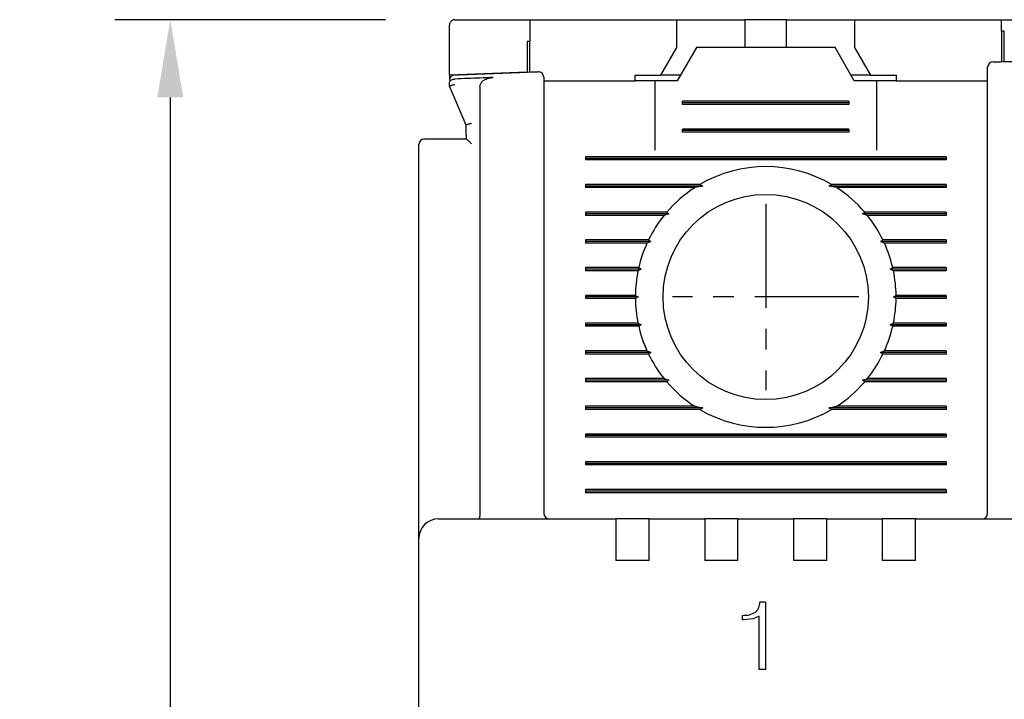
# Model space of a CAD drawing. Extents: x 2148 to 6475, y -907 to 1504.
# Tile 35 of 44: x 5572 to 5607, y 1322 to 1347. Entities that reach past the tile are written whole.
import ezdxf

# ---------------------------------------------------------------- set-up
doc = ezdxf.new("R2010")
doc.units = 0
doc.header["$LTSCALE"] = 3
doc.header["$MEASUREMENT"] = 0
doc.linetypes.add('CENTER', pattern=[2, 1.25, -0.25, 0.25, -0.25])
doc.layers.get('0').update_dxf_attribs({"linetype": 'CONTINUOUS'})
doc.layers.get('Defpoints').update_dxf_attribs({"linetype": 'CONTINUOUS'})
doc.layers.add('cen', color=1, linetype='CENTER')
doc.layers.add('di', color=3, linetype='CONTINUOUS')
doc.styles.add('KIM', font='ROMANS.shx', dxfattribs={"height": 5, "bigfont": 'GSG1.shx'})
doc.styles.get("Standard").update_dxf_attribs({"font": 'romans.shx', "height": 3, "bigfont": 'ghs.shx'})
doc.dimstyles.new('STANDARD$0', dxfattribs={"dimtxt": 5, "dimasz": 5, "dimexe": 1, "dimexo": 2, "dimgap": 2, "dimtad": 1, "dimdec": 4, "dimzin": 12, "dimdsep": 46, "dimtxsty": 'KIM', "dimcen": -1, "dimdle": 0.1, "dimadec": 0, "dimazin": 0, "dimtfac": 1, "dimtdec": 4, "dimtmove": 0, "dimatfit": 3, "dimfxl": 0, "dimtolj": 1, "dimtzin": 0, "dimarcsym": 0})

# ---------------------------------------------------------------- blocks, each defined once
blk = doc.blocks.new('*D167')
at = {"layer": 'Defpoints', "color": 0}
for p in [(5586.92, 1346.868), (5577.158, 1248.268), (5611.12, 1248.268)]:
    blk.add_point(p, dxfattribs=at)
at = {"layer": 'di'}
for p, q in [((5584.92, 1346.868), (5575.158, 1346.868)), ((5577.158, 1344.068), (5577.158, 1251.068)), ((5609.12, 1248.268), (5575.158, 1248.268))]:
    blk.add_line(p, q, dxfattribs=at)
for points in [[(5576.691, 1344.068), (5577.624, 1344.068), (5577.158, 1346.868)], [(5576.691, 1251.068), (5577.624, 1251.068), (5577.158, 1248.268)]]:
    blk.add_solid(points, dxfattribs=at)
at = {"layer": 'di', "insert": (5573.658, 1297.968), "char_height": 3, "attachment_point": 5, "rotation": 90}
blk.add_mtext('\\A1;98.5', dxfattribs=at)

msp = doc.modelspace()

# ---------------------------------------------------------------- linework, layer by layer
for p, q in [((5590.12, 1346.868), (5590.12, 1346.082)), ((5590.12, 1346.868), (5595.42, 1346.868)), ((5595.42, 1345.868), (5595.42, 1346.868)), ((5595.42, 1346.868), (5597.37, 1346.868)), ((5597.37, 1346.868), (5597.87, 1346.868)), ((5597.87, 1346.868), (5597.87, 1345.868)), ((5599.37, 1346.868), (5597.87, 1346.868)), ((5599.37, 1345.868), (5599.37, 1346.868)), ((5599.37, 1346.868), (5599.87, 1346.868)), ((5599.87, 1346.868), (5601.82, 1346.868)), ((5601.82, 1346.868), (5601.82, 1345.868)), ((5601.82, 1346.868), (5607.12, 1346.868)), ((5607.12, 1346.454), (5607.12, 1346.868)), ((5607.12, 1346.868), (5609.82, 1346.868)), ((5587.22, 1344.868), (5587.22, 1346.668)), ((5607.12, 1346.454), (5607.12, 1345.354)), ((5607.22, 1345.355), (5607.22, 1346.455)), ((5590.02, 1346.078), (5590.02, 1344.979)), ((5590.12, 1344.982), (5590.12, 1346.082)), ((5594.843, 1344.868), (5595.42, 1345.868)), ((5596.12, 1345.868), (5595.427, 1344.668)), ((5601.12, 1345.868), (5596.12, 1345.868)), ((5601.813, 1344.668), (5601.12, 1345.868)), ((5601.82, 1345.868), (5602.397, 1344.868)), ((5590.02, 1344.979), (5587.22, 1344.868)), ((5587.22, 1344.868), (5587.22, 1344.724)), ((5587.413, 1344.727), (5587.42, 1344.727)), ((5593.92, 1344.868), (5594.843, 1344.868)), ((5593.92, 1344.668), (5593.92, 1344.868)), ((5595.543, 1344.868), (5594.843, 1344.868)), ((5602.397, 1344.868), (5601.697, 1344.868)), ((5602.397, 1344.868), (5603.32, 1344.868)), ((5603.32, 1344.868), (5603.32, 1344.668)), ((5587.22, 1344.469), (5587.22, 1344.596)), ((5587.22, 1344.468), (5587.22, 1344.469)), ((5587.82, 1343.068), (5587.22, 1344.468)), ((5588.32, 1344.449), (5588.32, 1329.054)), ((5590.62, 1344.668), (5593.92, 1344.668)), ((5594.62, 1344.668), (5593.92, 1344.668)), ((5594.62, 1344.668), (5594.62, 1342.168)), ((5595.427, 1344.668), (5594.62, 1344.668)), ((5602.62, 1344.668), (5601.813, 1344.668)), ((5602.62, 1342.168), (5602.62, 1344.668)), ((5603.32, 1344.668), (5602.62, 1344.668)), ((5603.32, 1344.668), (5606.62, 1344.668)), ((5606.62, 1329.068), (5606.62, 1344.271)), ((5590.62, 1343.91), (5590.62, 1329.068)), ((5595.62, 1343.811), (5595.62, 1343.926)), ((5601.62, 1343.926), (5595.62, 1343.926)), ((5601.62, 1343.868), (5595.62, 1343.868)), ((5601.62, 1343.811), (5595.62, 1343.811)), ((5601.62, 1343.926), (5601.62, 1343.811)), ((5587.82, 1342.702), (5587.82, 1343.069)), ((5587.82, 1343.069), (5587.82, 1343.068)), ((5587.82, 1342.702), (5587.821, 1342.568)), ((5587.82, 1342.702), (5587.82, 1342.568)), ((5595.62, 1342.811), (5595.62, 1342.926)), ((5601.62, 1342.926), (5595.62, 1342.926)), ((5601.62, 1342.868), (5595.62, 1342.868)), ((5601.62, 1342.811), (5595.62, 1342.811)), ((5601.62, 1342.926), (5601.62, 1342.811)), ((5586.12, 1328.996), (5586.12, 1342.368)), ((5586.82, 1342.568), (5587.821, 1342.568)), ((5592.12, 1341.926), (5592.12, 1341.811)), ((5605.12, 1341.926), (5592.12, 1341.926)), ((5605.12, 1341.926), (5605.12, 1341.811)), ((5605.12, 1341.868), (5592.12, 1341.868)), ((5605.12, 1341.811), (5592.12, 1341.811)), ((5596.248, 1340.926), (5592.12, 1340.926)), ((5592.12, 1340.926), (5592.12, 1340.811)), ((5596.348, 1340.868), (5592.12, 1340.868)), ((5596.348, 1340.868), (5596.061, 1340.811)), ((5596.248, 1340.926), (5596.348, 1340.868)), ((5600.892, 1340.868), (5600.992, 1340.926)), ((5601.179, 1340.811), (5600.892, 1340.868)), ((5605.12, 1340.868), (5600.892, 1340.868)), ((5605.12, 1340.926), (5600.992, 1340.926)), ((5605.12, 1340.926), (5605.12, 1340.811)), ((5596.061, 1340.811), (5592.12, 1340.811)), ((5605.12, 1340.811), (5601.179, 1340.811)), ((5595.051, 1339.926), (5592.12, 1339.926)), ((5592.12, 1339.926), (5592.12, 1339.811)), ((5595.133, 1339.868), (5592.12, 1339.868)), ((5594.955, 1339.811), (5592.12, 1339.811)), ((5605.12, 1339.868), (5602.107, 1339.868)), ((5605.12, 1339.926), (5602.189, 1339.926)), ((5605.12, 1339.811), (5602.285, 1339.811)), ((5605.12, 1339.926), (5605.12, 1339.811)), ((5596.22, 1339.668), (5596.221, 1339.685)), ((5601.019, 1339.685), (5601.02, 1339.668)), ((5594.394, 1338.926), (5592.12, 1338.926)), ((5592.12, 1338.926), (5592.12, 1338.811)), ((5594.477, 1338.868), (5592.12, 1338.868)), ((5594.34, 1338.811), (5592.12, 1338.811)), ((5605.12, 1338.868), (5602.762, 1338.868)), ((5605.12, 1338.926), (5602.846, 1338.926)), ((5605.12, 1338.811), (5602.9, 1338.811)), ((5605.12, 1338.926), (5605.12, 1338.811)), ((5594.041, 1337.926), (5592.12, 1337.926)), ((5592.12, 1337.926), (5592.12, 1337.811)), ((5594.13, 1337.868), (5592.12, 1337.868)), ((5594.015, 1337.811), (5592.12, 1337.811)), ((5594.13, 1337.868), (5594.015, 1337.811)), ((5594.041, 1337.926), (5594.13, 1337.868)), ((5603.11, 1337.868), (5603.199, 1337.926)), ((5603.225, 1337.811), (5603.11, 1337.868)), ((5605.12, 1337.868), (5603.11, 1337.868)), ((5605.12, 1337.926), (5603.199, 1337.926)), ((5605.12, 1337.811), (5603.225, 1337.811)), ((5605.12, 1337.926), (5605.12, 1337.811)), ((5593.92, 1336.926), (5592.12, 1336.926)), ((5592.12, 1336.926), (5592.12, 1336.811)), ((5593.92, 1336.926), (5594.02, 1336.868)), ((5603.22, 1336.868), (5603.32, 1336.926)), ((5605.12, 1336.926), (5603.32, 1336.926)), ((5605.12, 1336.926), (5605.12, 1336.811)), ((5594.02, 1336.868), (5592.12, 1336.868)), ((5593.92, 1336.811), (5592.12, 1336.811)), ((5594.02, 1336.868), (5593.92, 1336.811)), ((5605.12, 1336.868), (5603.22, 1336.868)), ((5603.32, 1336.811), (5603.22, 1336.868)), ((5605.12, 1336.811), (5603.32, 1336.811)), ((5594.015, 1335.926), (5592.12, 1335.926)), ((5592.12, 1335.926), (5592.12, 1335.811)), ((5594.13, 1335.868), (5592.12, 1335.868)), ((5594.015, 1335.926), (5594.13, 1335.868)), ((5594.13, 1335.868), (5594.041, 1335.811)), ((5603.11, 1335.868), (5603.225, 1335.926)), ((5603.199, 1335.811), (5603.11, 1335.868)), ((5605.12, 1335.868), (5603.11, 1335.868)), ((5605.12, 1335.926), (5603.225, 1335.926)), ((5605.12, 1335.926), (5605.12, 1335.811)), ((5594.041, 1335.811), (5592.12, 1335.811)), ((5605.12, 1335.811), (5603.199, 1335.811)), ((5594.34, 1334.926), (5592.12, 1334.926)), ((5592.12, 1334.926), (5592.12, 1334.811)), ((5594.477, 1334.868), (5592.12, 1334.868)), ((5594.394, 1334.811), (5592.12, 1334.811)), ((5605.12, 1334.868), (5602.762, 1334.868)), ((5605.12, 1334.811), (5602.846, 1334.811)), ((5605.12, 1334.926), (5602.9, 1334.926)), ((5605.12, 1334.926), (5605.12, 1334.811)), ((5594.955, 1333.926), (5592.12, 1333.926)), ((5592.12, 1333.926), (5592.12, 1333.811)), ((5595.133, 1333.868), (5592.12, 1333.868)), ((5595.051, 1333.811), (5592.12, 1333.811)), ((5596.22, 1334.053), (5596.22, 1334.068)), ((5601.02, 1334.068), (5601.02, 1334.053)), ((5605.12, 1333.868), (5602.107, 1333.868)), ((5605.12, 1333.811), (5602.189, 1333.811)), ((5605.12, 1333.926), (5602.285, 1333.926)), ((5605.12, 1333.926), (5605.12, 1333.811)), ((5596.061, 1332.926), (5592.12, 1332.926)), ((5592.12, 1332.926), (5592.12, 1332.811)), ((5596.348, 1332.868), (5592.12, 1332.868)), ((5596.248, 1332.811), (5592.12, 1332.811)), ((5596.061, 1332.926), (5596.348, 1332.868)), ((5596.348, 1332.868), (5596.248, 1332.811)), ((5600.892, 1332.868), (5601.179, 1332.926)), ((5605.12, 1332.868), (5600.892, 1332.868)), ((5600.992, 1332.811), (5600.892, 1332.868)), ((5605.12, 1332.811), (5600.992, 1332.811)), ((5605.12, 1332.926), (5601.179, 1332.926)), ((5605.12, 1332.926), (5605.12, 1332.811)), ((5592.12, 1331.926), (5592.12, 1331.811)), ((5605.12, 1331.926), (5592.12, 1331.926)), ((5605.12, 1331.868), (5592.12, 1331.868)), ((5605.12, 1331.811), (5592.12, 1331.811)), ((5605.12, 1331.926), (5605.12, 1331.811)), ((5592.12, 1330.926), (5592.12, 1330.811)), ((5605.12, 1330.926), (5592.12, 1330.926)), ((5605.12, 1330.926), (5605.12, 1330.811)), ((5605.12, 1330.868), (5592.12, 1330.868)), ((5605.12, 1330.811), (5592.12, 1330.811)), ((5592.12, 1329.926), (5592.12, 1329.811)), ((5605.12, 1329.926), (5592.12, 1329.926)), ((5605.12, 1329.868), (5592.12, 1329.868)), ((5605.12, 1329.926), (5605.12, 1329.811)), ((5605.12, 1329.811), (5592.12, 1329.811)), ((5586.12, 1328.168), (5586.12, 1328.996)), ((5586.82, 1328.868), (5593.22, 1328.868)), ((5588.32, 1329.052), (5588.32, 1329.054)), ((5593.22, 1328.868), (5593.22, 1328.177)), ((5594.42, 1328.868), (5593.22, 1328.868)), ((5594.42, 1328.868), (5596.42, 1328.868)), ((5594.42, 1328.177), (5594.42, 1328.868)), ((5596.42, 1328.868), (5596.42, 1328.177)), ((5597.62, 1328.868), (5596.42, 1328.868)), ((5597.62, 1328.868), (5599.62, 1328.868)), ((5597.62, 1328.177), (5597.62, 1328.868)), ((5599.62, 1328.868), (5599.62, 1328.177)), ((5600.82, 1328.868), (5599.62, 1328.868)), ((5600.82, 1328.868), (5602.82, 1328.868)), ((5600.82, 1328.177), (5600.82, 1328.868)), ((5602.82, 1328.868), (5602.82, 1328.177)), ((5604.02, 1328.868), (5602.82, 1328.868)), ((5604.02, 1328.868), (5618.22, 1328.868)), ((5604.02, 1328.177), (5604.02, 1328.868)), ((5586.12, 1265.568), (5586.12, 1328.168)), ((5593.22, 1328.177), (5593.22, 1327.368)), ((5594.42, 1327.368), (5594.42, 1328.177)), ((5596.42, 1328.177), (5596.42, 1327.368)), ((5597.62, 1327.368), (5597.62, 1328.177)), ((5599.62, 1328.177), (5599.62, 1327.368)), ((5600.82, 1327.368), (5600.82, 1328.177)), ((5602.82, 1328.177), (5602.82, 1327.368)), ((5604.02, 1327.368), (5604.02, 1328.177)), ((5594.42, 1327.368), (5593.22, 1327.368)), ((5597.62, 1327.368), (5596.42, 1327.368)), ((5600.82, 1327.368), (5599.62, 1327.368)), ((5604.02, 1327.368), (5602.82, 1327.368)), ((5598.61, 1325.868), (5598.412, 1325.868)), ((5598.61, 1325.868), (5598.61, 1323.433)), ((5597.787, 1325.227), (5597.787, 1325.388)), ((5597.8, 1325.388), (5597.787, 1325.388)), ((5597.821, 1325.227), (5597.787, 1325.227)), ((5598.162, 1325.261), (5597.821, 1325.227)), ((5598.385, 1325.363), (5598.162, 1325.261)), ((5598.385, 1323.433), (5598.385, 1325.363)), ((5598.61, 1323.433), (5598.385, 1323.433))]:
    msp.add_line(p, q)
at = {"flags": 128}
for points in [[(5607.22, 1346.455), (5607.207, 1346.455), (5607.195, 1346.455), (5607.182, 1346.455), (5607.17, 1346.455), (5607.157, 1346.455), (5607.145, 1346.455), (5607.132, 1346.454), (5607.12, 1346.454)], [(5590.12, 1346.082), (5590.107, 1346.081), (5590.095, 1346.081), (5590.082, 1346.08), (5590.07, 1346.08), (5590.057, 1346.079), (5590.045, 1346.079), (5590.032, 1346.079), (5590.02, 1346.078)], [(5595.051, 1339.926), (5595.093, 1339.896), (5595.133, 1339.868)], [(5602.107, 1339.868), (5602.147, 1339.896), (5602.189, 1339.926)], [(5594.394, 1338.926), (5594.46, 1338.88), (5594.477, 1338.868)], [(5594.477, 1334.868), (5594.46, 1334.856), (5594.394, 1334.811)], [(5602.846, 1334.811), (5602.78, 1334.856), (5602.762, 1334.868)], [(5595.133, 1333.868), (5595.093, 1333.84), (5595.051, 1333.811)], [(5602.189, 1333.811), (5602.147, 1333.84), (5602.107, 1333.868)]]:
    msp.add_lwpolyline(points, dxfattribs=at)
msp.add_circle((5598.62, 1336.868), 3.7)
for centre, radius, start, end in [((5606.82, 1345.152), 0.2, 90.4313, 180), ((5587.42, 1344.677), 0.2, 92.3777, 180), ((5590.42, 1344.793), 0.2, 0, 92.0766), ((5586.32, 1342.368), 0.2, 90, 180), ((5598.62, 1336.868), 4.7, 59.6946, 120.3054), ((5598.62, 1336.868), 4.7, 122.9885, 139.4145), ((5598.62, 1336.868), 4.7, 40.5855, 57.0115), ((5598.62, 1336.868), 4.7, 141.2434, 154.0354), ((5598.62, 1336.868), 4.7, 25.9646, 38.7566), ((5598.62, 1336.868), 4.7, 155.591, 166.9942), ((5598.62, 1336.868), 4.7, 13.0058, 24.409), ((5598.62, 1336.868), 4.7, 168.4349, 179.2962), ((5598.62, 1336.868), 4.7, 0.7038, 11.5651), ((5598.62, 1336.868), 4.7, 180.7038, 191.5651), ((5598.62, 1336.868), 4.7, 348.4349, 359.2962), ((5598.62, 1336.868), 4.7, 193.0058, 204.409), ((5598.62, 1336.868), 4.7, 335.591, 346.9942), ((5598.62, 1336.868), 4.7, 205.9646, 218.7566), ((5598.62, 1336.868), 4.7, 321.2434, 334.0354), ((5598.62, 1336.868), 4.7, 220.5855, 237.0115), ((5598.62, 1336.868), 4.7, 302.9885, 319.4145), ((5598.62, 1336.868), 4.7, 239.6946, 300.3054), ((5586.82, 1328.168), 0.7, 90, 180), ((5590.82, 1329.068), 0.2, 180, 270), ((5606.42, 1329.068), 0.2, 270, 0)]:
    msp.add_arc(centre, radius, start, end)
for points, knots in [([(5587.42, 1346.868), (5587.409, 1346.868), (5587.388, 1346.867), (5587.353, 1346.858), (5587.31, 1346.838), (5587.255, 1346.791), (5587.225, 1346.731), (5587.221, 1346.685), (5587.22, 1346.668)], [0, 0, 0, 0, 0.060672, 0.121106, 0.221378, 0.403426, 0.784337, 1, 1, 1, 1]), ([(5587.42, 1346.868), (5588.086, 1346.868), (5588.986, 1346.868), (5589.886, 1346.868), (5590.12, 1346.868)], [0, 0, 0, 0, 0.74068, 1, 1, 1, 1]), ([(5606.62, 1344.271), (5606.62, 1344.305), (5606.62, 1344.449), (5606.62, 1344.693), (5606.62, 1344.947), (5606.62, 1345.119), (5606.62, 1345.141), (5606.62, 1345.152)], [0, 0, 0, 0, 0.0708776, 0.3031649, 0.5354459, 0.7677235, 1, 1, 1, 1]), ([(5606.818, 1345.352), (5606.991, 1345.353), (5607.991, 1345.361), (5608.992, 1345.364), (5609.819, 1345.367)], [0, 0, 0, 0, 0.172485, 1, 1, 1, 1]), ([(5587.22, 1344.596), (5587.22, 1344.596), (5587.22, 1344.61), (5587.226, 1344.637), (5587.253, 1344.674), (5587.297, 1344.703), (5587.351, 1344.722), (5587.392, 1344.726), (5587.413, 1344.727)], [0, 0, 0, 0, 0.009264, 0.207415, 0.425731, 0.62284, 0.811258, 1, 1, 1, 1]), ([(5587.412, 1344.876), (5588.24, 1344.91), (5589.241, 1344.95), (5590.241, 1344.987), (5590.413, 1344.993)], [0, 0, 0, 0, 0.828561, 1, 1, 1, 1]), ([(5588.798, 1344.783), (5588.639, 1344.777), (5588.179, 1344.759), (5587.72, 1344.74), (5587.42, 1344.727)], [0, 0, 0, 0, 0.347023, 1, 1, 1, 1]), ([(5588.32, 1344.449), (5588.324, 1344.481), (5588.332, 1344.547), (5588.396, 1344.639), (5588.51, 1344.723), (5588.653, 1344.771), (5588.758, 1344.78), (5588.798, 1344.783)], [0, 0, 0, 0, 0.153927, 0.307272, 0.508922, 0.810684, 1, 1, 1, 1]), ([(5590.62, 1344.793), (5590.62, 1344.792), (5590.62, 1344.787), (5590.62, 1344.715), (5590.62, 1344.519), (5590.62, 1344.242), (5590.62, 1344.021), (5590.62, 1343.91)], [0, 0, 0, 0, 0.071023, 0.303121, 0.535369, 0.767685, 1, 1, 1, 1]), ([(5587.22, 1344.469), (5587.222, 1344.472), (5587.226, 1344.478), (5587.26, 1344.492), (5587.309, 1344.507), (5587.364, 1344.521), (5587.402, 1344.53), (5587.418, 1344.533), (5587.42, 1344.533)], [0, 0, 0, 0, 0.209295, 0.41851, 0.629608, 0.844752, 0.985696, 1, 1, 1, 1]), ([(5587.82, 1343.069), (5587.822, 1343.072), (5587.826, 1343.078), (5587.86, 1343.092), (5587.909, 1343.107), (5587.964, 1343.121), (5588.002, 1343.129), (5588.018, 1343.132), (5588.02, 1343.133)], [0, 0, 0, 0, 0.209276, 0.418495, 0.629591, 0.844729, 0.985697, 1, 1, 1, 1]), ([(5586.32, 1342.568), (5586.323, 1342.568), (5586.329, 1342.568), (5586.39, 1342.568), (5586.503, 1342.568), (5586.652, 1342.568), (5586.764, 1342.568), (5586.82, 1342.568)], [0, 0, 0, 0, 0.145708, 0.36058, 0.574127, 0.787052, 1, 1, 1, 1]), ([(5587.821, 1342.568), (5587.825, 1342.567), (5587.833, 1342.564), (5587.864, 1342.538), (5587.917, 1342.491), (5587.974, 1342.437), (5588.01, 1342.401), (5588.019, 1342.392), (5588.02, 1342.391)], [0, 0, 0, 0, 0.160599, 0.320103, 0.563048, 0.89367, 0.992091, 1, 1, 1, 1]), ([(5595.133, 1339.868), (5595.115, 1339.863), (5595.056, 1339.844), (5594.996, 1339.824), (5594.955, 1339.811)], [0, 0, 0, 0, 0.296334, 1, 1, 1, 1]), ([(5602.285, 1339.811), (5602.243, 1339.824), (5602.184, 1339.844), (5602.125, 1339.863), (5602.107, 1339.868)], [0, 0, 0, 0, 0.703666, 1, 1, 1, 1]), ([(5594.477, 1338.868), (5594.474, 1338.867), (5594.428, 1338.848), (5594.382, 1338.828), (5594.34, 1338.811)], [0, 0, 0, 0, 0.0763314, 1, 1, 1, 1]), ([(5602.762, 1338.868), (5602.768, 1338.872), (5602.796, 1338.892), (5602.824, 1338.911), (5602.846, 1338.926)], [0, 0, 0, 0, 0.205244, 1, 1, 1, 1]), ([(5602.9, 1338.811), (5602.858, 1338.828), (5602.812, 1338.848), (5602.766, 1338.867), (5602.762, 1338.868)], [0, 0, 0, 0, 0.923661, 1, 1, 1, 1]), ([(5594.34, 1334.926), (5594.382, 1334.908), (5594.428, 1334.889), (5594.474, 1334.87), (5594.477, 1334.868)], [0, 0, 0, 0, 0.9223348, 1, 1, 1, 1]), ([(5602.762, 1334.868), (5602.766, 1334.87), (5602.812, 1334.889), (5602.858, 1334.908), (5602.9, 1334.926)], [0, 0, 0, 0, 0.077673, 1, 1, 1, 1]), ([(5594.955, 1333.926), (5594.996, 1333.912), (5595.055, 1333.893), (5595.115, 1333.874), (5595.133, 1333.868)], [0, 0, 0, 0, 0.702613, 1, 1, 1, 1]), ([(5602.107, 1333.868), (5602.125, 1333.874), (5602.184, 1333.893), (5602.244, 1333.912), (5602.285, 1333.926)], [0, 0, 0, 0, 0.297387, 1, 1, 1, 1]), ([(5588.32, 1329.052), (5588.319, 1329.031), (5588.317, 1328.987), (5588.307, 1328.931), (5588.293, 1328.89), (5588.279, 1328.872), (5588.27, 1328.868), (5588.267, 1328.868), (5588.266, 1328.868)], [0, 0, 0, 0, 0.21746, 0.434773, 0.655999, 0.884661, 0.986784, 1, 1, 1, 1]), ([(5598.247, 1325.503), (5598.272, 1325.526), (5598.323, 1325.573), (5598.39, 1325.696), (5598.403, 1325.8), (5598.412, 1325.868)], [0, 0, 0, 0, 0.249878, 0.499428, 1, 1, 1, 1]), ([(5597.8, 1325.388), (5597.88, 1325.389), (5598.038, 1325.392), (5598.177, 1325.466), (5598.247, 1325.503)], [0, 0, 0, 0, 0.5035163, 1, 1, 1, 1])]:
    msp.add_open_spline(points, degree=3, knots=knots)
at = {"layer": 'cen'}
for p, q in [((5598.62, 1340.223), (5598.62, 1333.514)), ((5601.975, 1336.868), (5595.265, 1336.868))]:
    msp.add_line(p, q, dxfattribs=at)

# ---------------------------------------------------------------- dimensions: what is measured, and where the dimension line sits
at = {"layer": 'di'}
dim = msp.add_linear_dim(base=(5577.158, 1248.268), p1=(5586.92, 1346.868), p2=(5611.12, 1248.268), angle=90, text='98.5', dimstyle='STANDARD$0', override={"dimtxt": 3, "dimasz": 2.8, "dimexe": 2, "dimdec": 2, "dimzin": 8, "dimtxsty": 'Standard', "dimcen": 0, "dimclrd": 256, "dimclre": 256, "dimclrt": 256, "dimadec": 2, "dimazin": 2, "dimtfac": 0.6, "dimtdec": 2, "dimtzin": 8, "dimlwd": 65535, "dimlwe": 65535, "dimarcsym": 1}, dxfattribs=at)
dim.commit()
dim.dimension.update_dxf_attribs({"geometry": '*D167', "text_midpoint": (5577.158, 1297.968), "dimtype": 160})

doc.saveas('drawing.dxf')
